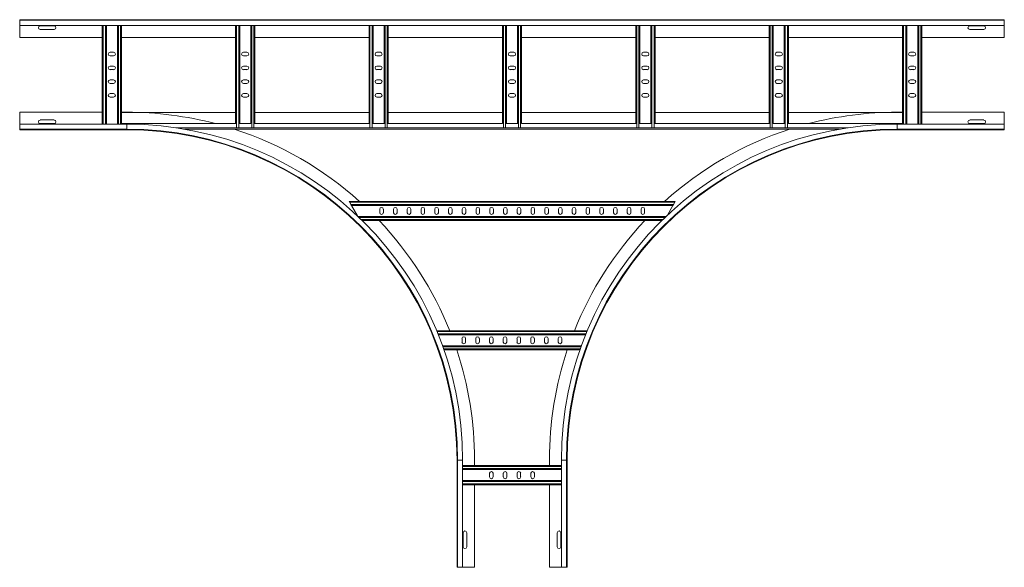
# Model space of a CAD drawing. Header units: millimetres. Extents: x -5 to 20346, y -6416 to 295.
# Tile 2 of 33: x 1 to 1791, y -3770 to -2775. Entities that reach past the tile are written whole.
import ezdxf

# ---------------------------------------------------------------- set-up
doc = ezdxf.new("R2010")
doc.units = ezdxf.units.MM

msp = doc.modelspace()

# ---------------------------------------------------------------- linework, layer by layer
at = {"color": 7, "linetype": 'Continuous', "lineweight": 15}
for p, q in [((1.2, -2775.3), (1791.2, -2775.3)), ((1.2, -2776.4), (1.2, -2775.3)), ((1791.2, -2776.4), (1.2, -2776.4)), ((1.2, -2785.5), (1.2, -2776.4)), ((1.2, -2785.5), (1791.2, -2785.5)), ((1.2, -2785.5), (1.2, -2807.3)), ((63.9, -2786.5), (38.4, -2786.5)), ((151.2, -2785.5), (151.2, -2965)), ((158.7, -2785.5), (158.7, -2965)), ((178.7, -2785.5), (178.7, -2965)), ((186.2, -2785.5), (186.2, -2964.1)), ((393.7, -2785.5), (393.7, -2964.1)), ((401.2, -2785.5), (401.2, -2964.1)), ((421.2, -2785.5), (421.2, -2964.1)), ((428.7, -2785.5), (428.7, -2964.1)), ((636.2, -2785.5), (636.2, -2964.1)), ((643.7, -2785.5), (643.7, -2964.1)), ((663.7, -2785.5), (663.7, -2964.1)), ((671.2, -2785.5), (671.2, -2964.1)), ((878.7, -2785.5), (878.7, -2964.1)), ((886.2, -2785.5), (886.2, -2964.1)), ((906.2, -2785.5), (906.2, -2964.1)), ((913.7, -2785.5), (913.7, -2964.1)), ((1121.2, -2785.5), (1121.2, -2964.1)), ((1128.7, -2785.5), (1128.7, -2964.1)), ((1148.7, -2785.5), (1148.7, -2964.1)), ((1156.2, -2785.5), (1156.2, -2964.1)), ((1363.7, -2785.5), (1363.7, -2964.1)), ((1371.2, -2785.5), (1371.2, -2964.1)), ((1391.2, -2785.5), (1391.2, -2964.1)), ((1398.7, -2785.5), (1398.7, -2964.1)), ((1606.2, -2785.5), (1606.2, -2964.1)), ((1613.7, -2785.5), (1613.7, -2965)), ((1633.7, -2785.5), (1633.7, -2965)), ((1641.2, -2785.5), (1641.2, -2965)), ((1753.9, -2786.5), (1728.4, -2786.5)), ((1791.2, -2776.4), (1791.2, -2775.3)), ((1791.2, -2785.5), (1791.2, -2776.4)), ((1791.2, -2785.5), (1791.2, -2807.3)), ((1.2, -2807.3), (151.2, -2807.3)), ((38.4, -2793), (63.9, -2793)), ((186.2, -2807.3), (393.7, -2807.3)), ((428.7, -2807.3), (636.2, -2807.3)), ((671.2, -2807.3), (878.7, -2807.3)), ((913.7, -2807.3), (1121.2, -2807.3)), ((1156.2, -2807.3), (1363.7, -2807.3)), ((1398.7, -2807.3), (1606.2, -2807.3)), ((1641.2, -2807.3), (1791.2, -2807.3)), ((1728.4, -2793), (1753.9, -2793)), ((171.9, -2834.5), (165.4, -2834.5)), ((165.4, -2841), (171.9, -2841)), ((414.4, -2834.5), (407.9, -2834.5)), ((407.9, -2841), (414.4, -2841)), ((656.9, -2834.5), (650.4, -2834.5)), ((650.4, -2841), (656.9, -2841)), ((899.4, -2834.5), (892.9, -2834.5)), ((892.9, -2841), (899.4, -2841)), ((1141.9, -2834.5), (1135.4, -2834.5)), ((1135.4, -2841), (1141.9, -2841)), ((1384.4, -2834.5), (1377.9, -2834.5)), ((1377.9, -2841), (1384.4, -2841)), ((1626.9, -2834.5), (1620.4, -2834.5)), ((1620.4, -2841), (1626.9, -2841)), ((171.9, -2859.5), (165.4, -2859.5)), ((414.4, -2859.5), (407.9, -2859.5)), ((656.9, -2859.5), (650.4, -2859.5)), ((899.4, -2859.5), (892.9, -2859.5)), ((1141.9, -2859.5), (1135.4, -2859.5)), ((1384.4, -2859.5), (1377.9, -2859.5)), ((1626.9, -2859.5), (1620.4, -2859.5)), ((165.4, -2866), (171.9, -2866)), ((407.9, -2866), (414.4, -2866)), ((650.4, -2866), (656.9, -2866)), ((892.9, -2866), (899.4, -2866)), ((1135.4, -2866), (1141.9, -2866)), ((1377.9, -2866), (1384.4, -2866)), ((1620.4, -2866), (1626.9, -2866)), ((171.9, -2884.5), (165.4, -2884.5)), ((165.4, -2891), (171.9, -2891)), ((414.4, -2884.5), (407.9, -2884.5)), ((407.9, -2891), (414.4, -2891)), ((656.9, -2884.5), (650.4, -2884.5)), ((650.4, -2891), (656.9, -2891)), ((899.4, -2884.5), (892.9, -2884.5)), ((892.9, -2891), (899.4, -2891)), ((1141.9, -2884.5), (1135.4, -2884.5)), ((1135.4, -2891), (1141.9, -2891)), ((1384.4, -2884.5), (1377.9, -2884.5)), ((1377.9, -2891), (1384.4, -2891)), ((1626.9, -2884.5), (1620.4, -2884.5)), ((1620.4, -2891), (1626.9, -2891)), ((171.9, -2909.5), (165.4, -2909.5)), ((165.4, -2916), (171.9, -2916)), ((414.4, -2909.5), (407.9, -2909.5)), ((407.9, -2916), (414.4, -2916)), ((656.9, -2909.5), (650.4, -2909.5)), ((650.4, -2916), (656.9, -2916)), ((899.4, -2909.5), (892.9, -2909.5)), ((892.9, -2916), (899.4, -2916)), ((1141.9, -2909.5), (1135.4, -2909.5)), ((1135.4, -2916), (1141.9, -2916)), ((1384.4, -2909.5), (1377.9, -2909.5)), ((1377.9, -2916), (1384.4, -2916)), ((1626.9, -2909.5), (1620.4, -2909.5)), ((1620.4, -2916), (1626.9, -2916)), ((151.2, -2943.3), (1.2, -2943.3)), ((1.2, -2943.3), (1.2, -2965)), ((196.2, -2943.3), (186.2, -2943.3)), ((186.2, -2944.1), (393.7, -2944.1)), ((428.7, -2944.1), (636.2, -2944.1)), ((671.2, -2944.1), (878.7, -2944.1)), ((913.7, -2944.1), (1121.2, -2944.1)), ((1156.2, -2944.1), (1363.7, -2944.1)), ((1398.7, -2944.1), (1606.2, -2944.1)), ((1596.2, -2943.3), (1606.2, -2943.3)), ((1641.2, -2943.3), (1791.2, -2943.3)), ((1791.2, -2943.3), (1791.2, -2965)), ((196.2, -2965), (1.2, -2965)), ((1.2, -2965), (1.2, -2974.1)), ((63.9, -2957.5), (38.4, -2957.5)), ((38.4, -2964), (63.9, -2964)), ((186.2, -2965), (186.2, -2964.1)), ((186.2, -2964.1), (394.1, -2964.1)), ((400.7, -2964.1), (421.6, -2964.1)), ((428.2, -2964.1), (636.6, -2964.1)), ((643.2, -2964.1), (664.1, -2964.1)), ((670.7, -2964.1), (879.1, -2964.1)), ((885.7, -2964.1), (906.6, -2964.1)), ((913.2, -2964.1), (1121.6, -2964.1)), ((1128.2, -2964.1), (1149.1, -2964.1)), ((1155.7, -2964.1), (1364.1, -2964.1)), ((1370.7, -2964.1), (1391.6, -2964.1)), ((1398.2, -2964.1), (1606.2, -2964.1)), ((1791.2, -2965), (1596.2, -2965)), ((1606.2, -2965), (1606.2, -2964.1)), ((1753.9, -2957.5), (1728.4, -2957.5)), ((1728.4, -2964), (1753.9, -2964)), ((1791.2, -2965), (1791.2, -2974.1)), ((1.2, -2974.1), (196.2, -2974.1)), ((1.2, -2974.1), (1.2, -2975.3)), ((196.2, -2975.3), (1.2, -2975.3)), ((300.7, -2974.1), (1491.6, -2974.1)), ((395.5, -2971.8), (394.1, -2971.8)), ((399.4, -2971.8), (395.5, -2971.8)), ((400.7, -2971.8), (399.4, -2971.8)), ((423, -2971.8), (421.6, -2971.8)), ((426.9, -2971.8), (423, -2971.8)), ((428.2, -2971.8), (426.9, -2971.8)), ((638, -2971.8), (636.6, -2971.8)), ((641.9, -2971.8), (638, -2971.8)), ((643.2, -2971.8), (641.9, -2971.8)), ((665.5, -2971.8), (664.1, -2971.8)), ((669.4, -2971.8), (665.5, -2971.8)), ((670.7, -2971.8), (669.4, -2971.8)), ((880.5, -2971.8), (879.1, -2971.8)), ((884.4, -2971.8), (880.5, -2971.8)), ((885.7, -2971.8), (884.4, -2971.8)), ((908, -2971.8), (906.6, -2971.8)), ((911.9, -2971.8), (908, -2971.8)), ((913.2, -2971.8), (911.9, -2971.8)), ((1123, -2971.8), (1121.6, -2971.8)), ((1126.9, -2971.8), (1123, -2971.8)), ((1128.2, -2971.8), (1126.9, -2971.8)), ((1150.5, -2971.8), (1149.1, -2971.8)), ((1154.4, -2971.8), (1150.5, -2971.8)), ((1155.7, -2971.8), (1154.4, -2971.8)), ((1365.5, -2971.8), (1364.1, -2971.8)), ((1369.4, -2971.8), (1365.5, -2971.8)), ((1370.7, -2971.8), (1369.4, -2971.8)), ((1393, -2971.8), (1391.6, -2971.8)), ((1396.9, -2971.8), (1393, -2971.8)), ((1398.2, -2971.8), (1396.9, -2971.8)), ((1596.2, -2974.1), (1791.2, -2974.1)), ((1596.2, -2975.3), (1791.2, -2975.3)), ((1791.2, -2974.1), (1791.2, -2975.3)), ((600, -3105.3), (1193, -3105.3)), ((601.1, -3107.1), (600, -3105.3)), ((603.3, -3111), (601.1, -3107.1)), ((604.4, -3112.8), (603.3, -3111)), ((604.4, -3112.8), (1188.7, -3112.8)), ((604.4, -3112.8), (615.3, -3131.8)), ((1178.6, -3130.3), (1188.7, -3112.8)), ((1189.7, -3111), (1188.7, -3112.8)), ((1192, -3107.1), (1189.7, -3111)), ((1193, -3105.3), (1192, -3107.1)), ((655.8, -3119.5), (655.8, -3126)), ((662.3, -3126), (662.3, -3119.5)), ((680.8, -3119.5), (680.8, -3126)), ((687.3, -3126), (687.3, -3119.5)), ((705.8, -3119.5), (705.8, -3126)), ((712.3, -3126), (712.3, -3119.5)), ((730.8, -3119.5), (730.8, -3126)), ((737.3, -3126), (737.3, -3119.5)), ((755.8, -3119.5), (755.8, -3126)), ((762.3, -3126), (762.3, -3119.5)), ((780.8, -3119.5), (780.8, -3126)), ((787.3, -3126), (787.3, -3119.5)), ((805.8, -3119.5), (805.8, -3126)), ((812.3, -3126), (812.3, -3119.5)), ((830.8, -3119.5), (830.8, -3126)), ((837.3, -3126), (837.3, -3119.5)), ((855.8, -3119.5), (855.8, -3126)), ((862.3, -3126), (862.3, -3119.5)), ((880.8, -3119.5), (880.8, -3126)), ((887.3, -3126), (887.3, -3119.5)), ((905.8, -3119.5), (905.8, -3126)), ((912.3, -3126), (912.3, -3119.5)), ((930.8, -3119.5), (930.8, -3126)), ((937.3, -3126), (937.3, -3119.5)), ((955.8, -3119.5), (955.8, -3126)), ((962.3, -3126), (962.3, -3119.5)), ((980.8, -3119.5), (980.8, -3126)), ((987.3, -3126), (987.3, -3119.5)), ((1005.8, -3119.5), (1005.8, -3126)), ((1012.3, -3126), (1012.3, -3119.5)), ((1030.8, -3119.5), (1030.8, -3126)), ((1037.3, -3126), (1037.3, -3119.5)), ((1055.8, -3119.5), (1055.8, -3126)), ((1062.3, -3126), (1062.3, -3119.5)), ((1080.8, -3119.5), (1080.8, -3126)), ((1087.3, -3126), (1087.3, -3119.5)), ((1105.8, -3119.5), (1105.8, -3126)), ((1112.3, -3126), (1112.3, -3119.5)), ((1130.8, -3119.5), (1130.8, -3126)), ((1137.3, -3126), (1137.3, -3119.5)), ((616.4, -3132.8), (1176, -3132.8)), ((624.1, -3140.3), (1168.2, -3140.3)), ((759.3, -3340.3), (1033, -3340.3)), ((762.4, -3347.8), (1029.9, -3347.8)), ((805.3, -3354.5), (805.3, -3361)), ((811.8, -3361), (811.8, -3354.5)), ((830.3, -3354.5), (830.3, -3361)), ((836.8, -3361), (836.8, -3354.5)), ((855.3, -3354.5), (855.3, -3361)), ((861.8, -3361), (861.8, -3354.5)), ((880.3, -3354.5), (880.3, -3361)), ((886.8, -3361), (886.8, -3354.5)), ((905.3, -3354.5), (905.3, -3361)), ((911.8, -3361), (911.8, -3354.5)), ((930.3, -3354.5), (930.3, -3361)), ((936.8, -3361), (936.8, -3354.5)), ((955.3, -3354.5), (955.3, -3361)), ((961.8, -3361), (961.8, -3354.5)), ((980.3, -3354.5), (980.3, -3361)), ((986.8, -3361), (986.8, -3354.5)), ((770, -3367.8), (1022.3, -3367.8)), ((772.7, -3375.3), (1019.6, -3375.3)), ((796.2, -3575.3), (796.2, -3770.3)), ((797.3, -3575.3), (797.3, -3770.3)), ((806.4, -3770.3), (806.4, -3575.3)), ((828.2, -3575.3), (828.2, -3585.3)), ((964.2, -3575.3), (964.2, -3585.3)), ((985.9, -3575.3), (985.9, -3770.3)), ((995, -3770.3), (995, -3575.3)), ((996.2, -3575.3), (996.2, -3770.3)), ((806.4, -3585.3), (985.9, -3585.3)), ((806.4, -3592.8), (985.9, -3592.8)), ((806.4, -3612.8), (985.9, -3612.8)), ((855.4, -3599.5), (855.4, -3606)), ((861.9, -3606), (861.9, -3599.5)), ((880.4, -3599.5), (880.4, -3606)), ((886.9, -3606), (886.9, -3599.5)), ((905.4, -3599.5), (905.4, -3606)), ((911.9, -3606), (911.9, -3599.5)), ((930.4, -3599.5), (930.4, -3606)), ((936.9, -3606), (936.9, -3599.5)), ((806.4, -3620.3), (985.9, -3620.3)), ((828.2, -3620.3), (828.2, -3770.3)), ((964.2, -3620.3), (964.2, -3770.3)), ((807.4, -3707.5), (807.4, -3733)), ((813.9, -3733), (813.9, -3707.5)), ((978.4, -3707.5), (978.4, -3733)), ((984.9, -3733), (984.9, -3707.5)), ((797.3, -3770.3), (796.2, -3770.3)), ((806.4, -3770.3), (797.3, -3770.3)), ((828.2, -3770.3), (806.4, -3770.3)), ((964.2, -3770.3), (985.9, -3770.3)), ((985.9, -3770.3), (995, -3770.3)), ((995, -3770.3), (996.2, -3770.3))]:
    msp.add_line(p, q, dxfattribs=at)
at = {"color": 8, "linetype": 'Continuous', "lineweight": 0}
for p, q in [((153, -2785.5), (153, -2965)), ((156.9, -2785.5), (156.9, -2965)), ((180.5, -2785.5), (180.5, -2965)), ((184.4, -2785.5), (184.4, -2965)), ((395.5, -2785.5), (395.5, -2971.8)), ((399.4, -2785.5), (399.4, -2971.8)), ((423, -2785.5), (423, -2971.8)), ((426.9, -2785.5), (426.9, -2971.8)), ((638, -2785.5), (638, -2971.8)), ((641.9, -2785.5), (641.9, -2971.8)), ((665.5, -2785.5), (665.5, -2971.8)), ((669.4, -2785.5), (669.4, -2971.8)), ((880.5, -2785.5), (880.5, -2971.8)), ((884.4, -2785.5), (884.4, -2971.8)), ((908, -2785.5), (908, -2971.8)), ((911.9, -2785.5), (911.9, -2971.8)), ((1123, -2785.5), (1123, -2971.8)), ((1126.9, -2785.5), (1126.9, -2971.8)), ((1150.5, -2785.5), (1150.5, -2971.8)), ((1154.4, -2785.5), (1154.4, -2971.8)), ((1365.5, -2785.5), (1365.5, -2971.8)), ((1369.4, -2785.5), (1369.4, -2971.8)), ((1393, -2785.5), (1393, -2971.8)), ((1396.9, -2785.5), (1396.9, -2971.8)), ((1608, -2785.5), (1608, -2965)), ((1611.9, -2785.5), (1611.9, -2965)), ((1635.5, -2785.5), (1635.5, -2965)), ((1639.4, -2785.5), (1639.4, -2965)), ((196.2, -2965), (196.2, -2974.1)), ((1596.2, -2965), (1596.2, -2974.1)), ((196.2, -2974.1), (196.2, -2975.3)), ((285.8, -2971.7), (394.1, -2971.7)), ((400.7, -2971.7), (421.6, -2971.7)), ((428.2, -2971.7), (636.6, -2971.7)), ((643.2, -2971.7), (664.1, -2971.7)), ((670.7, -2971.7), (879.1, -2971.7)), ((885.7, -2971.7), (906.6, -2971.7)), ((913.2, -2971.7), (1121.6, -2971.7)), ((1128.2, -2971.7), (1149.1, -2971.7)), ((1155.7, -2971.7), (1364.1, -2971.7)), ((1370.7, -2971.7), (1391.6, -2971.7)), ((1398.2, -2971.7), (1506.5, -2971.7)), ((1596.2, -2974.1), (1596.2, -2975.3)), ((601.1, -3107.1), (1192, -3107.1)), ((603.3, -3111), (1189.7, -3111)), ((618.3, -3134.6), (1174.1, -3134.6)), ((622.3, -3138.5), (1170, -3138.5)), ((760.1, -3342.1), (1032.3, -3342.1)), ((761.7, -3346), (1030.7, -3346)), ((770.7, -3369.6), (1021.7, -3369.6)), ((772.1, -3373.5), (1020.3, -3373.5)), ((797.3, -3575.3), (796.2, -3575.3)), ((806.4, -3575.3), (797.3, -3575.3)), ((985.9, -3575.3), (995, -3575.3)), ((995, -3575.3), (996.2, -3575.3)), ((806.4, -3587.1), (985.9, -3587.1)), ((806.4, -3591), (985.9, -3591)), ((806.4, -3614.6), (985.9, -3614.6)), ((806.4, -3618.5), (985.9, -3618.5))]:
    msp.add_line(p, q, dxfattribs=at)
at = {"color": 7, "linetype": 'Continuous', "lineweight": 15}
for centre, radius, start, end in [((38.4, -2789.8), 3.25, 90, 270), ((63.9, -2789.8), 3.25, 270, 90), ((1728.4, -2789.8), 3.25, 90, 270), ((1753.9, -2789.8), 3.25, 270, 90), ((165.4, -2837.8), 3.25, 90, 270), ((171.9, -2837.8), 3.25, 270, 90), ((407.9, -2837.8), 3.25, 90, 270), ((414.4, -2837.8), 3.25, 270, 90), ((650.4, -2837.8), 3.25, 90, 270), ((656.9, -2837.8), 3.25, 270, 90), ((892.9, -2837.8), 3.25, 90, 270), ((899.4, -2837.8), 3.25, 270, 90), ((1135.4, -2837.8), 3.25, 90, 270), ((1141.9, -2837.8), 3.25, 270, 90), ((1377.9, -2837.8), 3.25, 90, 270), ((1384.4, -2837.8), 3.25, 270, 90), ((1620.4, -2837.8), 3.25, 90, 270), ((1626.9, -2837.8), 3.25, 270, 90), ((165.4, -2862.8), 3.25, 90, 270), ((171.9, -2862.8), 3.25, 270, 90), ((407.9, -2862.8), 3.25, 90, 270), ((414.4, -2862.8), 3.25, 270, 90), ((650.4, -2862.8), 3.25, 90, 270), ((656.9, -2862.8), 3.25, 270, 90), ((892.9, -2862.8), 3.25, 90, 270), ((899.4, -2862.8), 3.25, 270, 90), ((1135.4, -2862.8), 3.25, 90, 270), ((1141.9, -2862.8), 3.25, 270, 90), ((1377.9, -2862.8), 3.25, 90, 270), ((1384.4, -2862.8), 3.25, 270, 90), ((1620.4, -2862.8), 3.25, 90, 270), ((1626.9, -2862.8), 3.25, 270, 90), ((165.4, -2887.8), 3.25, 90, 270), ((171.9, -2887.8), 3.25, 270, 90), ((407.9, -2887.8), 3.25, 90, 270), ((414.4, -2887.8), 3.25, 270, 90), ((650.4, -2887.8), 3.25, 90, 270), ((656.9, -2887.8), 3.25, 270, 90), ((892.9, -2887.8), 3.25, 90, 270), ((899.4, -2887.8), 3.25, 270, 90), ((1135.4, -2887.8), 3.25, 90, 270), ((1141.9, -2887.8), 3.25, 270, 90), ((1377.9, -2887.8), 3.25, 90, 270), ((1384.4, -2887.8), 3.25, 270, 90), ((1620.4, -2887.8), 3.25, 90, 270), ((1626.9, -2887.8), 3.25, 270, 90), ((165.4, -2912.8), 3.25, 90, 270), ((171.9, -2912.8), 3.25, 270, 90), ((407.9, -2912.8), 3.25, 90, 270), ((414.4, -2912.8), 3.25, 270, 90), ((650.4, -2912.8), 3.25, 90, 270), ((656.9, -2912.8), 3.25, 270, 90), ((892.9, -2912.8), 3.25, 90, 270), ((899.4, -2912.8), 3.25, 270, 90), ((1135.4, -2912.8), 3.25, 90, 270), ((1141.9, -2912.8), 3.25, 270, 90), ((1377.9, -2912.8), 3.25, 90, 270), ((1384.4, -2912.8), 3.25, 270, 90), ((1620.4, -2912.8), 3.25, 90, 270), ((1626.9, -2912.8), 3.25, 270, 90), ((196.2, -3575.3), 632, 75.2596, 90), ((1596.2, -3575.3), 632, 90, 104.7404), ((38.4, -2960.8), 3.25, 90, 270), ((63.9, -2960.8), 3.25, 270, 90), ((196.2, -3575.3), 610.2, 0, 90), ((1596.2, -3575.3), 610.2, 90, 180), ((1728.4, -2960.8), 3.25, 90, 270), ((1753.9, -2960.8), 3.25, 270, 90), ((196.2, -3575.3), 601.1, 0, 90), ((196.2, -3575.3), 600, 0, 90), ((196.2, -3575.3), 632, 48.0451, 72.0388), ((1596.2, -3575.3), 601.1, 90, 180), ((1596.2, -3575.3), 600, 90, 180), ((1596.2, -3575.3), 632, 107.9612, 131.9549), ((659, -3119.5), 3.25, 0, 180), ((659, -3126), 3.25, 180, 0), ((684, -3119.5), 3.25, 0, 180), ((684, -3126), 3.25, 180, 0), ((709, -3119.5), 3.25, 0, 180), ((709, -3126), 3.25, 180, 0), ((734, -3119.5), 3.25, 0, 180), ((734, -3126), 3.25, 180, 0), ((759, -3119.5), 3.25, 0, 180), ((759, -3126), 3.25, 180, 0), ((784, -3119.5), 3.25, 0, 180), ((784, -3126), 3.25, 180, 0), ((809, -3119.5), 3.25, 0, 180), ((809, -3126), 3.25, 180, 0), ((834, -3119.5), 3.25, 0, 180), ((834, -3126), 3.25, 180, 0), ((859, -3119.5), 3.25, 0, 180), ((859, -3126), 3.25, 180, 0), ((884, -3119.5), 3.25, 0, 180), ((884, -3126), 3.25, 180, 0), ((909, -3119.5), 3.25, 0, 180), ((909, -3126), 3.25, 180, 0), ((934, -3119.5), 3.25, 0, 180), ((934, -3126), 3.25, 180, 0), ((959, -3119.5), 3.25, 0, 180), ((959, -3126), 3.25, 180, 0), ((984, -3119.5), 3.25, 0, 180), ((984, -3126), 3.25, 180, 0), ((1009, -3119.5), 3.25, 0, 180), ((1009, -3126), 3.25, 180, 0), ((1034, -3119.5), 3.25, 0, 180), ((1034, -3126), 3.25, 180, 0), ((1059, -3119.5), 3.25, 0, 180), ((1059, -3126), 3.25, 180, 0), ((1084, -3119.5), 3.25, 0, 180), ((1084, -3126), 3.25, 180, 0), ((1109, -3119.5), 3.25, 0, 180), ((1109, -3126), 3.25, 180, 0), ((1134, -3119.5), 3.25, 0, 180), ((1134, -3126), 3.25, 180, 0), ((196.2, -3575.3), 632, 21.8289, 43.495), ((1596.2, -3575.3), 632, 136.505, 158.1711), ((808.5, -3354.5), 3.25, 0, 180), ((808.5, -3361), 3.25, 180, 0), ((833.5, -3354.5), 3.25, 0, 180), ((833.5, -3361), 3.25, 180, 0), ((858.5, -3354.5), 3.25, 0, 180), ((858.5, -3361), 3.25, 180, 0), ((883.5, -3354.5), 3.25, 0, 180), ((883.5, -3361), 3.25, 180, 0), ((908.5, -3354.5), 3.25, 0, 180), ((908.5, -3361), 3.25, 180, 0), ((933.5, -3354.5), 3.25, 0, 180), ((933.5, -3361), 3.25, 180, 0), ((958.5, -3354.5), 3.25, 0, 180), ((958.5, -3361), 3.25, 180, 0), ((983.5, -3354.5), 3.25, 0, 180), ((983.5, -3361), 3.25, 180, 0), ((196.2, -3575.3), 632, 0, 18.4487), ((1596.2, -3575.3), 632, 161.5513, 180), ((858.7, -3599.5), 3.25, 0, 180), ((883.7, -3599.5), 3.25, 0, 180), ((908.7, -3599.5), 3.25, 0, 180), ((933.7, -3599.5), 3.25, 0, 180), ((858.7, -3606), 3.25, 180, 0), ((883.7, -3606), 3.25, 180, 0), ((908.7, -3606), 3.25, 180, 0), ((933.7, -3606), 3.25, 180, 0), ((810.7, -3707.5), 3.25, 0, 180), ((981.7, -3707.5), 3.25, 360, 180), ((810.7, -3733), 3.25, 180, 0), ((981.7, -3733), 3.25, 180, 0)]:
    msp.add_arc(centre, radius, start, end, dxfattribs=at)

doc.saveas('drawing.dxf')
